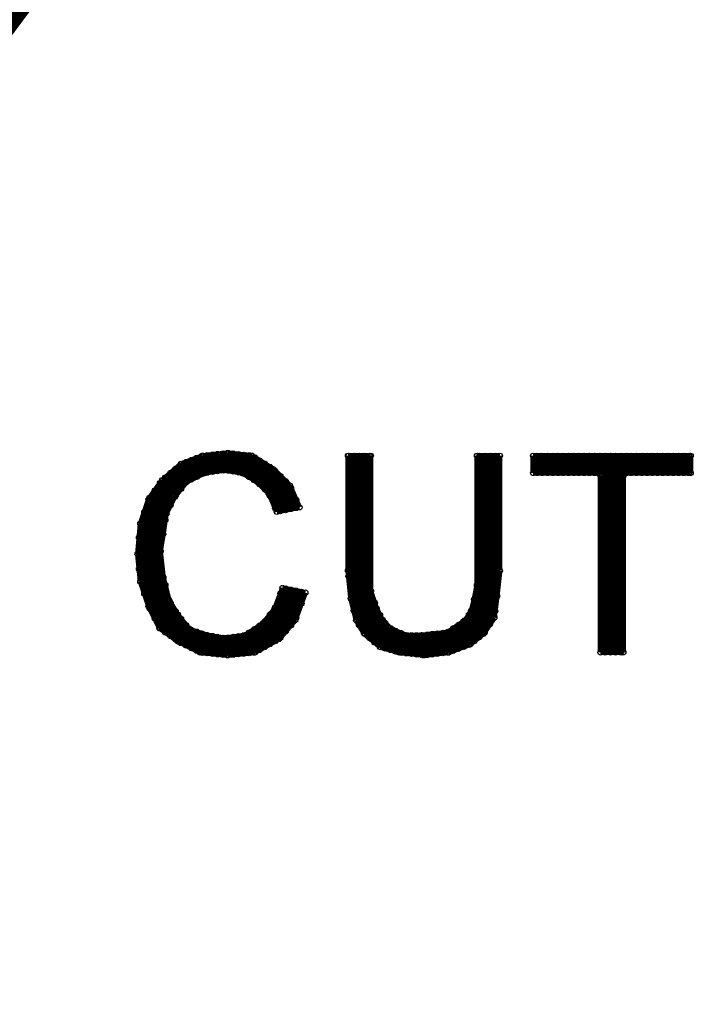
# Model space of a CAD drawing. Extents: x 97 to 162, y 100 to 201.
# Tile 14 of 47: x 106.36 to 112.82, y 136.96 to 146.36. Entities that reach past the tile are written whole.
import ezdxf

# ---------------------------------------------------------------- set-up
doc = ezdxf.new("R2010")
doc.units = 0
doc.layers.get('0').update_dxf_attribs({"linetype": 'CONTINUOUS'})
doc.layers.add('C-MASK_GBR', color=7, linetype='CONTINUOUS')
doc.layers.add('C-SILK_GBR', color=6, linetype='CONTINUOUS')

# ---------------------------------------------------------------- blocks, each defined once
blk = doc.blocks.new('ROUND_2')
blk.add_circle((0, 0), 0.025)

msp = doc.modelspace()

# ---------------------------------------------------------------- linework, layer by layer
at = {"layer": 'C-MASK_GBR', "const_width": 0.199898}
msp.add_lwpolyline([(112.951768, 154.795474, 0.8105042), (108.231686, 129.20345)], format="xyb", dxfattribs=at)
msp.add_lwpolyline([(104.750108, 141.500098, 1), (121.849896, 141.500098, 1)], format="xyb", close=True, dxfattribs=at)
at = {"layer": 'C-MASK_GBR', "const_width": 0.050038}
for points in [[(108.344716, 142.22476), (108.109512, 142.198598)], [(108.57738, 142.199106), (108.344716, 142.22476)], [(108.109512, 142.198598), (107.902248, 142.121128)], [(107.95, 141.94409), (107.95, 142.138908)], [(108.000038, 141.971776), (108.000038, 142.157704)], [(108.050076, 141.996668), (108.050076, 142.1765)], [(108.100114, 142.021814), (108.100114, 142.195296)], [(108.149898, 142.037054), (108.149898, 142.20317)], [(108.199936, 142.044166), (108.199936, 142.208758)], [(108.249974, 142.051278), (108.249974, 142.214346)], [(108.300012, 142.05839), (108.300012, 142.219934)], [(108.35005, 142.055596), (108.35005, 142.224252)], [(108.400088, 142.047468), (108.400088, 142.218664)], [(108.450126, 142.039086), (108.450126, 142.213076)], [(108.49991, 142.025116), (108.49991, 142.207488)], [(108.549948, 141.995144), (108.549948, 142.202154)], [(108.78439, 142.069566), (108.57738, 142.199106)], [(108.599986, 141.965172), (108.599986, 142.184882)], [(108.650024, 141.92631), (108.650024, 142.15364)], [(109.712506, 142.19809), (109.494574, 142.19809)], [(109.494574, 142.19809), (109.494574, 141.09954)], [(109.499908, 141.045946), (109.499908, 142.19809)], [(109.549946, 140.719048), (109.549946, 142.19809)], [(109.599984, 140.58138), (109.599984, 142.19809)], [(109.650022, 140.498322), (109.650022, 142.19809)], [(109.70006, 140.456666), (109.70006, 142.19809)], [(109.712506, 140.910818), (109.712506, 142.19809)], [(110.94466, 142.19809), (110.726728, 142.19809)], [(110.726728, 142.19809), (110.726728, 140.964412)], [(110.750096, 140.46708), (110.750096, 142.19809)], [(110.79988, 140.513816), (110.79988, 142.19809)], [(110.849918, 140.588746), (110.849918, 142.19809)], [(110.899956, 140.715746), (110.899956, 142.19809)], [(110.94466, 141.09954), (110.94466, 142.19809)], [(112.766094, 142.19809), (111.262414, 142.19809)], [(111.262414, 142.19809), (111.262414, 142.034006)], [(111.300006, 142.034006), (111.300006, 142.19809)], [(111.350044, 142.034006), (111.350044, 142.19809)], [(111.400082, 142.034006), (111.400082, 142.19809)], [(111.45012, 142.034006), (111.45012, 142.19809)], [(111.499904, 142.034006), (111.499904, 142.19809)], [(111.549942, 142.034006), (111.549942, 142.19809)], [(111.59998, 142.034006), (111.59998, 142.19809)], [(111.650018, 142.034006), (111.650018, 142.19809)], [(111.700056, 142.034006), (111.700056, 142.19809)], [(111.750094, 142.034006), (111.750094, 142.19809)], [(111.799878, 142.034006), (111.799878, 142.19809)], [(111.849916, 142.034006), (111.849916, 142.19809)], [(111.899954, 142.024354), (111.899954, 142.19809)], [(111.949992, 140.31976), (111.949992, 142.19809)], [(112.00003, 140.31976), (112.00003, 142.19809)], [(112.050068, 140.31976), (112.050068, 142.19809)], [(112.100106, 140.31976), (112.100106, 142.19809)], [(112.14989, 142.034006), (112.14989, 142.19809)], [(112.199928, 142.034006), (112.199928, 142.19809)], [(112.249966, 142.034006), (112.249966, 142.19809)], [(112.300004, 142.034006), (112.300004, 142.19809)], [(112.350042, 142.034006), (112.350042, 142.19809)], [(112.40008, 142.034006), (112.40008, 142.19809)], [(112.450118, 142.034006), (112.450118, 142.19809)], [(112.499902, 142.034006), (112.499902, 142.19809)], [(112.54994, 142.034006), (112.54994, 142.19809)], [(112.599978, 142.034006), (112.599978, 142.19809)], [(112.650016, 142.034006), (112.650016, 142.19809)], [(112.700054, 142.034006), (112.700054, 142.19809)], [(112.750092, 142.034006), (112.750092, 142.19809)], [(112.766094, 142.034006), (112.766094, 142.19809)], [(107.902248, 142.121128), (107.720384, 141.965172)], [(107.849924, 141.819122), (107.849924, 142.07617)], [(107.899962, 141.881606), (107.899962, 142.119096)], [(108.126784, 142.033752), (108.314236, 142.060422)], [(108.314236, 142.060422), (108.321856, 142.060422)], [(108.321856, 142.060422), (108.482638, 142.033498)], [(108.700062, 141.876526), (108.700062, 142.122398)], [(108.7501, 141.814042), (108.7501, 142.091156)], [(108.939838, 141.914118), (108.78439, 142.069566)], [(108.799884, 141.697456), (108.799884, 142.053818)], [(107.720384, 141.965172), (107.590336, 141.783054)], [(107.750102, 141.585696), (107.750102, 141.990572)], [(107.799886, 141.72565), (107.799886, 142.033498)], [(107.843066, 141.810232), (107.95, 141.94409)], [(107.95, 141.94409), (107.958382, 141.950948)], [(107.958382, 141.950948), (108.119164, 142.031212)], [(108.119164, 142.031212), (108.126784, 142.033752)], [(108.482638, 142.033498), (108.491528, 142.03045)], [(108.491528, 142.03045), (108.625386, 141.949932)], [(108.625386, 141.949932), (108.630212, 141.946376)], [(108.630212, 141.946376), (108.7374, 141.839188)], [(108.849922, 141.669516), (108.849922, 142.004034)], [(108.89996, 141.679422), (108.89996, 141.953996)], [(111.262414, 142.034006), (111.880396, 142.034006)], [(111.880396, 142.034006), (111.905288, 142.00886)], [(111.905288, 142.00886), (111.905288, 140.31976)], [(112.12322, 142.00886), (112.148112, 142.034006)], [(112.12322, 140.31976), (112.12322, 142.00886)], [(112.148112, 142.034006), (112.766094, 142.034006)], [(107.650026, 140.641578), (107.650026, 141.86662)], [(107.700064, 140.548614), (107.700064, 141.936724)], [(109.032294, 141.705838), (108.939838, 141.914118)], [(108.949998, 141.689328), (108.949998, 141.891004)], [(107.590336, 141.783054), (107.512104, 141.548358)], [(107.599988, 140.741654), (107.599988, 141.796516)], [(107.759754, 141.645132), (107.840018, 141.805914)], [(107.840018, 141.805914), (107.843066, 141.810232)], [(108.7374, 141.839188), (108.742734, 141.831314)], [(108.742734, 141.831314), (108.81487, 141.662404)], [(109.000036, 141.699488), (109.000036, 141.778736)], [(107.54995, 140.882624), (107.54995, 141.661896)], [(108.81487, 141.662404), (109.032294, 141.705838)], [(107.730544, 141.450314), (107.757468, 141.637512)], [(107.757468, 141.637512), (107.759754, 141.645132)], [(107.512104, 141.548358), (107.485942, 141.259052)], [(107.499912, 141.11732), (107.499912, 141.415008)], [(107.703874, 141.289786), (107.730544, 141.450314)], [(107.70362, 141.285722), (107.703874, 141.289786)], [(107.70362, 141.282928), (107.70362, 141.285722)], [(107.485942, 141.259052), (107.512104, 140.996416)], [(107.730544, 141.041882), (107.70362, 141.282928)], [(109.494574, 141.09954), (109.521244, 140.834618)], [(110.91799, 140.860018), (110.94466, 141.09954)], [(107.731052, 141.03858), (107.730544, 141.041882)], [(107.784646, 140.824204), (107.731052, 141.03858)], [(107.512104, 140.996416), (107.591098, 140.759688)], [(107.750102, 140.5128), (107.750102, 140.962888)], [(108.86948, 140.93571), (108.796582, 140.741146)], [(109.08792, 140.892022), (108.86948, 140.93571)], [(108.89996, 140.521182), (108.89996, 140.929614)], [(108.949998, 140.579602), (108.949998, 140.919454)], [(109.000036, 140.64996), (109.000036, 140.909548)], [(109.713776, 140.90269), (109.712506, 140.910818)], [(110.72622, 140.959332), (110.69955, 140.825474)], [(110.726728, 140.964412), (110.72622, 140.959332)], [(107.78744, 140.8176), (107.784646, 140.824204)], [(107.867958, 140.683488), (107.78744, 140.8176)], [(108.849922, 140.462762), (108.849922, 140.88364)], [(108.992416, 140.628878), (109.08792, 140.892022)], [(109.050074, 140.787374), (109.050074, 140.899388)], [(109.521244, 140.834618), (109.573314, 140.62583)], [(109.76737, 140.742162), (109.713776, 140.90269)], [(110.699296, 140.824204), (110.672372, 140.71727)], [(110.69955, 140.825474), (110.699296, 140.824204)], [(110.700058, 140.426948), (110.700058, 140.82776)], [(110.892082, 140.651738), (110.91799, 140.860018)], [(107.591098, 140.759688), (107.694476, 140.552424)], [(107.799886, 140.47724), (107.799886, 140.796772)], [(108.792772, 140.734288), (108.685584, 140.60043)], [(108.796582, 140.741146), (108.792772, 140.734288)], [(108.799884, 140.427456), (108.799884, 140.75029)], [(109.750098, 140.41501), (109.750098, 140.794232)], [(109.76864, 140.73886), (109.76737, 140.742162)], [(109.822234, 140.631672), (109.76864, 140.73886)], [(107.849924, 140.441426), (107.849924, 140.713206)], [(107.869736, 140.680694), (107.867958, 140.683488)], [(107.976924, 140.546836), (107.869736, 140.680694)], [(107.899962, 140.410946), (107.899962, 140.643102)], [(108.7501, 140.399516), (108.7501, 140.680948)], [(108.837476, 140.448284), (108.992416, 140.628878)], [(109.799882, 140.373354), (109.799882, 140.676122)], [(109.82706, 140.625068), (109.822234, 140.631672)], [(110.615476, 140.628878), (110.608618, 140.62202)], [(110.66907, 140.709396), (110.615476, 140.628878)], [(110.65002, 140.392404), (110.65002, 140.680948)], [(110.672372, 140.71727), (110.66907, 140.709396)], [(110.790228, 140.499338), (110.892082, 140.651738)], [(107.694476, 140.552424), (107.875324, 140.423392)], [(107.95, 140.386054), (107.95, 140.580618)], [(107.988608, 140.538708), (107.976924, 140.546836)], [(108.149136, 140.485114), (107.988608, 140.538708)], [(108.000038, 140.360908), (108.000038, 140.534898)], [(108.679996, 140.59535), (108.519214, 140.488162)], [(108.599986, 140.31849), (108.599986, 140.54201)], [(108.650024, 140.344144), (108.650024, 140.575284)], [(108.685584, 140.60043), (108.679996, 140.59535)], [(108.700062, 140.37183), (108.700062, 140.618464)], [(109.573314, 140.62583), (109.649514, 140.498576)], [(109.907324, 140.544804), (109.82706, 140.625068)], [(109.84992, 140.357352), (109.84992, 140.602208)], [(109.899958, 140.343128), (109.899958, 140.55217)], [(109.915706, 140.539216), (109.907324, 140.544804)], [(110.049564, 140.485622), (109.915706, 140.539216)], [(110.608618, 140.62202), (110.447836, 140.514832)], [(110.499906, 140.336016), (110.499906, 140.54963)], [(110.549944, 140.354812), (110.549944, 140.583158)], [(110.599982, 140.373608), (110.599982, 140.616432)], [(108.050076, 140.336016), (108.050076, 140.518388)], [(108.100114, 140.317474), (108.100114, 140.501624)], [(108.152946, 140.484352), (108.149136, 140.485114)], [(108.149898, 140.312394), (108.149898, 140.48486)], [(108.313728, 140.457428), (108.152946, 140.484352)], [(108.199936, 140.307568), (108.199936, 140.476478)], [(108.249974, 140.302488), (108.249974, 140.468096)], [(108.300012, 140.297408), (108.300012, 140.459714)], [(108.321348, 140.457428), (108.313728, 140.457428)], [(108.5088, 140.484098), (108.321348, 140.457428)], [(108.35005, 140.293598), (108.35005, 140.461492)], [(108.400088, 140.298424), (108.400088, 140.468604)], [(108.450126, 140.303504), (108.450126, 140.475716)], [(108.49991, 140.308584), (108.49991, 140.482828)], [(108.519214, 140.488162), (108.5088, 140.484098)], [(108.549948, 140.31341), (108.549948, 140.508736)], [(108.604812, 140.318998), (108.837476, 140.448284)], [(109.649514, 140.498576), (109.80293, 140.370814)], [(109.949996, 140.328904), (109.949996, 140.5255)], [(110.000034, 140.317474), (110.000034, 140.505688)], [(110.058962, 140.483844), (110.049564, 140.485622)], [(110.050072, 140.311886), (110.050072, 140.485622)], [(110.19282, 140.483844), (110.058962, 140.483844)], [(110.10011, 140.306298), (110.10011, 140.483844)], [(110.149894, 140.30071), (110.149894, 140.483844)], [(110.195614, 140.484098), (110.19282, 140.483844)], [(110.43666, 140.510768), (110.195614, 140.484098)], [(110.199932, 140.295122), (110.199932, 140.484606)], [(110.24997, 140.296392), (110.24997, 140.490194)], [(110.300008, 140.30198), (110.300008, 140.495782)], [(110.350046, 140.307568), (110.350046, 140.501116)], [(110.400084, 140.313156), (110.400084, 140.506704)], [(110.447836, 140.514832), (110.43666, 140.510768)], [(110.450122, 140.31849), (110.450122, 140.516356)], [(110.662466, 140.396976), (110.790228, 140.499338)], [(107.875324, 140.423392), (108.083858, 140.318998)], [(109.80293, 140.370814), (109.983524, 140.319252)], [(110.454948, 140.319252), (110.662466, 140.396976)], [(108.083858, 140.318998), (108.344716, 140.29309)], [(108.344716, 140.29309), (108.604812, 140.318998)], [(109.983524, 140.319252), (110.219744, 140.29309)], [(110.219744, 140.29309), (110.454948, 140.319252)], [(111.905288, 140.31976), (112.12322, 140.31976)]]:
    msp.add_lwpolyline(points, dxfattribs=at)
at = {"layer": 'C-SILK_GBR', "const_width": 0.199898}
msp.add_lwpolyline([(112.951768, 154.795474, 0.8105042), (108.231686, 129.20345)], format="xyb", dxfattribs=at)
msp.add_lwpolyline([(104.750108, 141.500098, 1), (121.849896, 141.500098, 1)], format="xyb", close=True, dxfattribs=at)
at = {"layer": 'C-SILK_GBR', "const_width": 0.050038}
for points in [[(108.344716, 142.22476), (108.109512, 142.198598)], [(108.57738, 142.199106), (108.344716, 142.22476)], [(108.109512, 142.198598), (107.902248, 142.121128)], [(107.95, 141.94409), (107.95, 142.138908)], [(108.000038, 141.971776), (108.000038, 142.157704)], [(108.050076, 141.996668), (108.050076, 142.1765)], [(108.100114, 142.021814), (108.100114, 142.195296)], [(108.149898, 142.037054), (108.149898, 142.20317)], [(108.199936, 142.044166), (108.199936, 142.208758)], [(108.249974, 142.051278), (108.249974, 142.214346)], [(108.300012, 142.05839), (108.300012, 142.219934)], [(108.35005, 142.055596), (108.35005, 142.224252)], [(108.400088, 142.047468), (108.400088, 142.218664)], [(108.450126, 142.039086), (108.450126, 142.213076)], [(108.49991, 142.025116), (108.49991, 142.207488)], [(108.549948, 141.995144), (108.549948, 142.202154)], [(108.78439, 142.069566), (108.57738, 142.199106)], [(108.599986, 141.965172), (108.599986, 142.184882)], [(108.650024, 141.92631), (108.650024, 142.15364)], [(109.712506, 142.19809), (109.494574, 142.19809)], [(109.494574, 142.19809), (109.494574, 141.09954)], [(109.499908, 141.045946), (109.499908, 142.19809)], [(109.549946, 140.719048), (109.549946, 142.19809)], [(109.599984, 140.58138), (109.599984, 142.19809)], [(109.650022, 140.498322), (109.650022, 142.19809)], [(109.70006, 140.456666), (109.70006, 142.19809)], [(109.712506, 140.910818), (109.712506, 142.19809)], [(110.94466, 142.19809), (110.726728, 142.19809)], [(110.726728, 142.19809), (110.726728, 140.964412)], [(110.750096, 140.46708), (110.750096, 142.19809)], [(110.79988, 140.513816), (110.79988, 142.19809)], [(110.849918, 140.588746), (110.849918, 142.19809)], [(110.899956, 140.715746), (110.899956, 142.19809)], [(110.94466, 141.09954), (110.94466, 142.19809)], [(112.766094, 142.19809), (111.262414, 142.19809)], [(111.262414, 142.19809), (111.262414, 142.034006)], [(111.300006, 142.034006), (111.300006, 142.19809)], [(111.350044, 142.034006), (111.350044, 142.19809)], [(111.400082, 142.034006), (111.400082, 142.19809)], [(111.45012, 142.034006), (111.45012, 142.19809)], [(111.499904, 142.034006), (111.499904, 142.19809)], [(111.549942, 142.034006), (111.549942, 142.19809)], [(111.59998, 142.034006), (111.59998, 142.19809)], [(111.650018, 142.034006), (111.650018, 142.19809)], [(111.700056, 142.034006), (111.700056, 142.19809)], [(111.750094, 142.034006), (111.750094, 142.19809)], [(111.799878, 142.034006), (111.799878, 142.19809)], [(111.849916, 142.034006), (111.849916, 142.19809)], [(111.899954, 142.024354), (111.899954, 142.19809)], [(111.949992, 140.31976), (111.949992, 142.19809)], [(112.00003, 140.31976), (112.00003, 142.19809)], [(112.050068, 140.31976), (112.050068, 142.19809)], [(112.100106, 140.31976), (112.100106, 142.19809)], [(112.14989, 142.034006), (112.14989, 142.19809)], [(112.199928, 142.034006), (112.199928, 142.19809)], [(112.249966, 142.034006), (112.249966, 142.19809)], [(112.300004, 142.034006), (112.300004, 142.19809)], [(112.350042, 142.034006), (112.350042, 142.19809)], [(112.40008, 142.034006), (112.40008, 142.19809)], [(112.450118, 142.034006), (112.450118, 142.19809)], [(112.499902, 142.034006), (112.499902, 142.19809)], [(112.54994, 142.034006), (112.54994, 142.19809)], [(112.599978, 142.034006), (112.599978, 142.19809)], [(112.650016, 142.034006), (112.650016, 142.19809)], [(112.700054, 142.034006), (112.700054, 142.19809)], [(112.750092, 142.034006), (112.750092, 142.19809)], [(112.766094, 142.034006), (112.766094, 142.19809)], [(107.902248, 142.121128), (107.720384, 141.965172)], [(107.849924, 141.819122), (107.849924, 142.07617)], [(107.899962, 141.881606), (107.899962, 142.119096)], [(108.126784, 142.033752), (108.314236, 142.060422)], [(108.314236, 142.060422), (108.321856, 142.060422)], [(108.321856, 142.060422), (108.482638, 142.033498)], [(108.700062, 141.876526), (108.700062, 142.122398)], [(108.7501, 141.814042), (108.7501, 142.091156)], [(108.939838, 141.914118), (108.78439, 142.069566)], [(108.799884, 141.697456), (108.799884, 142.053818)], [(107.720384, 141.965172), (107.590336, 141.783054)], [(107.750102, 141.585696), (107.750102, 141.990572)], [(107.799886, 141.72565), (107.799886, 142.033498)], [(107.843066, 141.810232), (107.95, 141.94409)], [(107.95, 141.94409), (107.958382, 141.950948)], [(107.958382, 141.950948), (108.119164, 142.031212)], [(108.119164, 142.031212), (108.126784, 142.033752)], [(108.482638, 142.033498), (108.491528, 142.03045)], [(108.491528, 142.03045), (108.625386, 141.949932)], [(108.625386, 141.949932), (108.630212, 141.946376)], [(108.630212, 141.946376), (108.7374, 141.839188)], [(108.849922, 141.669516), (108.849922, 142.004034)], [(108.89996, 141.679422), (108.89996, 141.953996)], [(111.262414, 142.034006), (111.880396, 142.034006)], [(111.880396, 142.034006), (111.905288, 142.00886)], [(111.905288, 142.00886), (111.905288, 140.31976)], [(112.12322, 142.00886), (112.148112, 142.034006)], [(112.12322, 140.31976), (112.12322, 142.00886)], [(112.148112, 142.034006), (112.766094, 142.034006)], [(107.650026, 140.641578), (107.650026, 141.86662)], [(107.700064, 140.548614), (107.700064, 141.936724)], [(109.032294, 141.705838), (108.939838, 141.914118)], [(108.949998, 141.689328), (108.949998, 141.891004)], [(107.590336, 141.783054), (107.512104, 141.548358)], [(107.599988, 140.741654), (107.599988, 141.796516)], [(107.759754, 141.645132), (107.840018, 141.805914)], [(107.840018, 141.805914), (107.843066, 141.810232)], [(108.7374, 141.839188), (108.742734, 141.831314)], [(108.742734, 141.831314), (108.81487, 141.662404)], [(109.000036, 141.699488), (109.000036, 141.778736)], [(107.54995, 140.882624), (107.54995, 141.661896)], [(108.81487, 141.662404), (109.032294, 141.705838)], [(107.730544, 141.450314), (107.757468, 141.637512)], [(107.757468, 141.637512), (107.759754, 141.645132)], [(107.512104, 141.548358), (107.485942, 141.259052)], [(107.499912, 141.11732), (107.499912, 141.415008)], [(107.703874, 141.289786), (107.730544, 141.450314)], [(107.70362, 141.285722), (107.703874, 141.289786)], [(107.70362, 141.282928), (107.70362, 141.285722)], [(107.485942, 141.259052), (107.512104, 140.996416)], [(107.730544, 141.041882), (107.70362, 141.282928)], [(109.494574, 141.09954), (109.521244, 140.834618)], [(110.91799, 140.860018), (110.94466, 141.09954)], [(107.731052, 141.03858), (107.730544, 141.041882)], [(107.784646, 140.824204), (107.731052, 141.03858)], [(107.512104, 140.996416), (107.591098, 140.759688)], [(107.750102, 140.5128), (107.750102, 140.962888)], [(108.86948, 140.93571), (108.796582, 140.741146)], [(109.08792, 140.892022), (108.86948, 140.93571)], [(108.89996, 140.521182), (108.89996, 140.929614)], [(108.949998, 140.579602), (108.949998, 140.919454)], [(109.000036, 140.64996), (109.000036, 140.909548)], [(109.713776, 140.90269), (109.712506, 140.910818)], [(110.72622, 140.959332), (110.69955, 140.825474)], [(110.726728, 140.964412), (110.72622, 140.959332)], [(107.78744, 140.8176), (107.784646, 140.824204)], [(107.867958, 140.683488), (107.78744, 140.8176)], [(108.849922, 140.462762), (108.849922, 140.88364)], [(108.992416, 140.628878), (109.08792, 140.892022)], [(109.050074, 140.787374), (109.050074, 140.899388)], [(109.521244, 140.834618), (109.573314, 140.62583)], [(109.76737, 140.742162), (109.713776, 140.90269)], [(110.699296, 140.824204), (110.672372, 140.71727)], [(110.69955, 140.825474), (110.699296, 140.824204)], [(110.700058, 140.426948), (110.700058, 140.82776)], [(110.892082, 140.651738), (110.91799, 140.860018)], [(107.591098, 140.759688), (107.694476, 140.552424)], [(107.799886, 140.47724), (107.799886, 140.796772)], [(108.792772, 140.734288), (108.685584, 140.60043)], [(108.796582, 140.741146), (108.792772, 140.734288)], [(108.799884, 140.427456), (108.799884, 140.75029)], [(109.750098, 140.41501), (109.750098, 140.794232)], [(109.76864, 140.73886), (109.76737, 140.742162)], [(109.822234, 140.631672), (109.76864, 140.73886)], [(107.849924, 140.441426), (107.849924, 140.713206)], [(107.869736, 140.680694), (107.867958, 140.683488)], [(107.976924, 140.546836), (107.869736, 140.680694)], [(107.899962, 140.410946), (107.899962, 140.643102)], [(108.7501, 140.399516), (108.7501, 140.680948)], [(108.837476, 140.448284), (108.992416, 140.628878)], [(109.799882, 140.373354), (109.799882, 140.676122)], [(109.82706, 140.625068), (109.822234, 140.631672)], [(110.615476, 140.628878), (110.608618, 140.62202)], [(110.66907, 140.709396), (110.615476, 140.628878)], [(110.65002, 140.392404), (110.65002, 140.680948)], [(110.672372, 140.71727), (110.66907, 140.709396)], [(110.790228, 140.499338), (110.892082, 140.651738)], [(107.694476, 140.552424), (107.875324, 140.423392)], [(107.95, 140.386054), (107.95, 140.580618)], [(107.988608, 140.538708), (107.976924, 140.546836)], [(108.149136, 140.485114), (107.988608, 140.538708)], [(108.000038, 140.360908), (108.000038, 140.534898)], [(108.679996, 140.59535), (108.519214, 140.488162)], [(108.599986, 140.31849), (108.599986, 140.54201)], [(108.650024, 140.344144), (108.650024, 140.575284)], [(108.685584, 140.60043), (108.679996, 140.59535)], [(108.700062, 140.37183), (108.700062, 140.618464)], [(109.573314, 140.62583), (109.649514, 140.498576)], [(109.907324, 140.544804), (109.82706, 140.625068)], [(109.84992, 140.357352), (109.84992, 140.602208)], [(109.899958, 140.343128), (109.899958, 140.55217)], [(109.915706, 140.539216), (109.907324, 140.544804)], [(110.049564, 140.485622), (109.915706, 140.539216)], [(110.608618, 140.62202), (110.447836, 140.514832)], [(110.499906, 140.336016), (110.499906, 140.54963)], [(110.549944, 140.354812), (110.549944, 140.583158)], [(110.599982, 140.373608), (110.599982, 140.616432)], [(108.050076, 140.336016), (108.050076, 140.518388)], [(108.100114, 140.317474), (108.100114, 140.501624)], [(108.152946, 140.484352), (108.149136, 140.485114)], [(108.149898, 140.312394), (108.149898, 140.48486)], [(108.313728, 140.457428), (108.152946, 140.484352)], [(108.199936, 140.307568), (108.199936, 140.476478)], [(108.249974, 140.302488), (108.249974, 140.468096)], [(108.300012, 140.297408), (108.300012, 140.459714)], [(108.321348, 140.457428), (108.313728, 140.457428)], [(108.5088, 140.484098), (108.321348, 140.457428)], [(108.35005, 140.293598), (108.35005, 140.461492)], [(108.400088, 140.298424), (108.400088, 140.468604)], [(108.450126, 140.303504), (108.450126, 140.475716)], [(108.49991, 140.308584), (108.49991, 140.482828)], [(108.519214, 140.488162), (108.5088, 140.484098)], [(108.549948, 140.31341), (108.549948, 140.508736)], [(108.604812, 140.318998), (108.837476, 140.448284)], [(109.649514, 140.498576), (109.80293, 140.370814)], [(109.949996, 140.328904), (109.949996, 140.5255)], [(110.000034, 140.317474), (110.000034, 140.505688)], [(110.058962, 140.483844), (110.049564, 140.485622)], [(110.050072, 140.311886), (110.050072, 140.485622)], [(110.19282, 140.483844), (110.058962, 140.483844)], [(110.10011, 140.306298), (110.10011, 140.483844)], [(110.149894, 140.30071), (110.149894, 140.483844)], [(110.195614, 140.484098), (110.19282, 140.483844)], [(110.43666, 140.510768), (110.195614, 140.484098)], [(110.199932, 140.295122), (110.199932, 140.484606)], [(110.24997, 140.296392), (110.24997, 140.490194)], [(110.300008, 140.30198), (110.300008, 140.495782)], [(110.350046, 140.307568), (110.350046, 140.501116)], [(110.400084, 140.313156), (110.400084, 140.506704)], [(110.447836, 140.514832), (110.43666, 140.510768)], [(110.450122, 140.31849), (110.450122, 140.516356)], [(110.662466, 140.396976), (110.790228, 140.499338)], [(107.875324, 140.423392), (108.083858, 140.318998)], [(109.80293, 140.370814), (109.983524, 140.319252)], [(110.454948, 140.319252), (110.662466, 140.396976)], [(108.083858, 140.318998), (108.344716, 140.29309)], [(108.344716, 140.29309), (108.604812, 140.318998)], [(109.983524, 140.319252), (110.219744, 140.29309)], [(110.219744, 140.29309), (110.454948, 140.319252)], [(111.905288, 140.31976), (112.12322, 140.31976)]]:
    msp.add_lwpolyline(points, dxfattribs=at)

# ---------------------------------------------------------------- block references
at = {"layer": 'C-MASK_GBR'}
for p in [(108.344716, 142.22476), (107.95, 142.138908), (108.000038, 142.157704), (108.050076, 142.1765), (108.100114, 142.195296), (108.109512, 142.198598), (108.149898, 142.20317), (108.199936, 142.208758), (108.249974, 142.214346), (108.300012, 142.219934), (108.35005, 142.224252), (108.400088, 142.218664), (108.450126, 142.213076), (108.49991, 142.207488), (108.549948, 142.202154), (108.57738, 142.199106), (108.599986, 142.184882), (108.650024, 142.15364), (109.494574, 142.19809), (109.499908, 142.19809), (109.549946, 142.19809), (109.599984, 142.19809), (109.650022, 142.19809), (109.70006, 142.19809), (109.712506, 142.19809), (110.726728, 142.19809), (110.750096, 142.19809), (110.79988, 142.19809), (110.849918, 142.19809), (110.899956, 142.19809), (110.94466, 142.19809), (110.94466, 142.19809), (111.262414, 142.19809), (111.300006, 142.19809), (111.350044, 142.19809), (111.400082, 142.19809), (111.45012, 142.19809), (111.499904, 142.19809), (111.549942, 142.19809), (111.59998, 142.19809), (111.650018, 142.19809), (111.700056, 142.19809), (111.750094, 142.19809), (111.799878, 142.19809), (111.849916, 142.19809), (111.899954, 142.19809), (111.949992, 142.19809), (112.00003, 142.19809), (112.050068, 142.19809), (112.100106, 142.19809), (112.14989, 142.19809), (112.199928, 142.19809), (112.249966, 142.19809), (112.300004, 142.19809), (112.350042, 142.19809), (112.40008, 142.19809), (112.450118, 142.19809), (112.499902, 142.19809), (112.54994, 142.19809), (112.599978, 142.19809), (112.650016, 142.19809), (112.700054, 142.19809), (112.750092, 142.19809), (112.766094, 142.19809), (112.766094, 142.19809), (107.849924, 142.07617), (107.899962, 142.119096), (107.902248, 142.121128), (107.902248, 142.121128), (108.149898, 142.037054), (108.199936, 142.044166), (108.249974, 142.051278), (108.300012, 142.05839), (108.314236, 142.060422), (108.321856, 142.060422), (108.35005, 142.055596), (108.400088, 142.047468), (108.450126, 142.039086), (108.700062, 142.122398), (108.7501, 142.091156), (108.78439, 142.069566), (108.799884, 142.053818), (107.720384, 141.965172), (107.750102, 141.990572), (107.799886, 142.033498), (107.95, 141.94409), (107.95, 141.94409), (107.958382, 141.950948), (108.000038, 141.971776), (108.050076, 141.996668), (108.100114, 142.021814), (108.119164, 142.031212), (108.126784, 142.033752), (108.482638, 142.033498), (108.491528, 142.03045), (108.49991, 142.025116), (108.549948, 141.995144), (108.599986, 141.965172), (108.625386, 141.949932), (108.630212, 141.946376), (108.630212, 141.946376), (108.849922, 142.004034), (108.89996, 141.953996), (111.262414, 142.034006), (111.300006, 142.034006), (111.350044, 142.034006), (111.400082, 142.034006), (111.45012, 142.034006), (111.499904, 142.034006), (111.549942, 142.034006), (111.59998, 142.034006), (111.650018, 142.034006), (111.700056, 142.034006), (111.750094, 142.034006), (111.799878, 142.034006), (111.849916, 142.034006), (111.880396, 142.034006), (111.899954, 142.024354), (111.905288, 142.00886), (112.12322, 142.00886), (112.148112, 142.034006), (112.14989, 142.034006), (112.199928, 142.034006), (112.249966, 142.034006), (112.300004, 142.034006), (112.350042, 142.034006), (112.40008, 142.034006), (112.450118, 142.034006), (112.499902, 142.034006), (112.54994, 142.034006), (112.599978, 142.034006), (112.650016, 142.034006), (112.700054, 142.034006), (112.750092, 142.034006), (112.766094, 142.034006), (107.650026, 141.86662), (107.700064, 141.936724), (107.899962, 141.881606), (108.650024, 141.92631), (108.700062, 141.876526), (108.939838, 141.914118), (108.949998, 141.891004), (107.590336, 141.783054), (107.599988, 141.796516), (107.840018, 141.805914), (107.843066, 141.810232), (107.849924, 141.819122), (108.7374, 141.839188), (108.742734, 141.831314), (108.7501, 141.814042), (109.000036, 141.778736), (107.54995, 141.661896), (107.799886, 141.72565), (108.799884, 141.697456), (108.81487, 141.662404), (108.849922, 141.669516), (108.89996, 141.679422), (108.949998, 141.689328), (109.000036, 141.699488), (109.032294, 141.705838), (107.750102, 141.585696), (107.757468, 141.637512), (107.759754, 141.645132), (107.512104, 141.548358), (107.499912, 141.415008), (107.730544, 141.450314), (107.70362, 141.285722), (107.703874, 141.289786), (107.485942, 141.259052), (107.70362, 141.282928), (107.499912, 141.11732), (109.494574, 141.09954), (110.94466, 141.09954), (107.730544, 141.041882), (107.731052, 141.03858), (109.499908, 141.045946), (107.512104, 140.996416), (107.750102, 140.962888), (108.86948, 140.93571), (108.89996, 140.929614), (108.949998, 140.919454), (109.000036, 140.909548), (109.712506, 140.910818), (110.72622, 140.959332), (110.726728, 140.964412), (110.726728, 140.964412), (107.54995, 140.882624), (107.784646, 140.824204), (107.78744, 140.8176), (108.849922, 140.88364), (109.050074, 140.899388), (109.08792, 140.892022), (109.08792, 140.892022), (109.521244, 140.834618), (109.713776, 140.90269), (110.699296, 140.824204), (110.69955, 140.825474), (110.700058, 140.82776), (110.91799, 140.860018), (107.591098, 140.759688), (107.599988, 140.741654), (107.799886, 140.796772), (108.792772, 140.734288), (108.796582, 140.741146), (108.799884, 140.75029), (109.050074, 140.787374), (109.750098, 140.794232), (109.76737, 140.742162), (109.76864, 140.73886), (107.650026, 140.641578), (107.849924, 140.713206), (107.867958, 140.683488), (107.869736, 140.680694), (107.899962, 140.643102), (108.7501, 140.680948), (108.992416, 140.628878), (109.000036, 140.64996), (109.549946, 140.719048), (109.799882, 140.676122), (109.822234, 140.631672), (110.615476, 140.628878), (110.65002, 140.680948), (110.66907, 140.709396), (110.672372, 140.71727), (110.892082, 140.651738), (110.899956, 140.715746), (107.694476, 140.552424), (107.700064, 140.548614), (107.95, 140.580618), (107.976924, 140.546836), (107.988608, 140.538708), (108.000038, 140.534898), (108.599986, 140.54201), (108.650024, 140.575284), (108.679996, 140.59535), (108.685584, 140.60043), (108.700062, 140.618464), (108.949998, 140.579602), (109.573314, 140.62583), (109.599984, 140.58138), (109.82706, 140.625068), (109.84992, 140.602208), (109.899958, 140.55217), (109.907324, 140.544804), (109.915706, 140.539216), (110.499906, 140.54963), (110.549944, 140.583158), (110.599982, 140.616432), (110.608618, 140.62202), (110.849918, 140.588746), (107.750102, 140.5128), (107.799886, 140.47724), (107.849924, 140.441426), (108.050076, 140.518388), (108.100114, 140.501624), (108.149136, 140.485114), (108.149898, 140.48486), (108.152946, 140.484352), (108.199936, 140.476478), (108.249974, 140.468096), (108.300012, 140.459714), (108.313728, 140.457428), (108.321348, 140.457428), (108.35005, 140.461492), (108.400088, 140.468604), (108.450126, 140.475716), (108.49991, 140.482828), (108.5088, 140.484098), (108.519214, 140.488162), (108.549948, 140.508736), (108.837476, 140.448284), (108.849922, 140.462762), (108.89996, 140.521182), (109.649514, 140.498576), (109.650022, 140.498322), (109.70006, 140.456666), (109.949996, 140.5255), (110.000034, 140.505688), (110.049564, 140.485622), (110.050072, 140.485622), (110.058962, 140.483844), (110.10011, 140.483844), (110.149894, 140.483844), (110.19282, 140.483844), (110.195614, 140.484098), (110.199932, 140.484606), (110.24997, 140.490194), (110.300008, 140.495782), (110.350046, 140.501116), (110.400084, 140.506704), (110.43666, 140.510768), (110.447836, 140.514832), (110.450122, 140.516356), (110.750096, 140.46708), (110.790228, 140.499338), (110.79988, 140.513816), (107.875324, 140.423392), (107.899962, 140.410946), (107.95, 140.386054), (108.000038, 140.360908), (108.650024, 140.344144), (108.700062, 140.37183), (108.7501, 140.399516), (108.799884, 140.427456), (109.750098, 140.41501), (109.799882, 140.373354), (109.80293, 140.370814), (109.84992, 140.357352), (110.549944, 140.354812), (110.599982, 140.373608), (110.65002, 140.392404), (110.662466, 140.396976), (110.700058, 140.426948), (108.050076, 140.336016), (108.083858, 140.318998), (108.100114, 140.317474), (108.149898, 140.312394), (108.199936, 140.307568), (108.249974, 140.302488), (108.300012, 140.297408), (108.344716, 140.29309), (108.35005, 140.293598), (108.400088, 140.298424), (108.450126, 140.303504), (108.49991, 140.308584), (108.549948, 140.31341), (108.599986, 140.31849), (108.604812, 140.318998), (109.899958, 140.343128), (109.949996, 140.328904), (109.983524, 140.319252), (110.000034, 140.317474), (110.050072, 140.311886), (110.10011, 140.306298), (110.149894, 140.30071), (110.199932, 140.295122), (110.219744, 140.29309), (110.24997, 140.296392), (110.300008, 140.30198), (110.350046, 140.307568), (110.400084, 140.313156), (110.450122, 140.31849), (110.454948, 140.319252), (110.499906, 140.336016), (111.905288, 140.31976), (111.949992, 140.31976), (112.00003, 140.31976), (112.050068, 140.31976), (112.100106, 140.31976), (112.12322, 140.31976)]:
    msp.add_blockref('ROUND_2', p, dxfattribs=at)
at = {"layer": 'C-SILK_GBR'}
for p in [(108.344716, 142.22476), (107.95, 142.138908), (108.000038, 142.157704), (108.050076, 142.1765), (108.100114, 142.195296), (108.109512, 142.198598), (108.149898, 142.20317), (108.199936, 142.208758), (108.249974, 142.214346), (108.300012, 142.219934), (108.35005, 142.224252), (108.400088, 142.218664), (108.450126, 142.213076), (108.49991, 142.207488), (108.549948, 142.202154), (108.57738, 142.199106), (108.599986, 142.184882), (108.650024, 142.15364), (109.494574, 142.19809), (109.499908, 142.19809), (109.549946, 142.19809), (109.599984, 142.19809), (109.650022, 142.19809), (109.70006, 142.19809), (109.712506, 142.19809), (110.726728, 142.19809), (110.750096, 142.19809), (110.79988, 142.19809), (110.849918, 142.19809), (110.899956, 142.19809), (110.94466, 142.19809), (110.94466, 142.19809), (111.262414, 142.19809), (111.300006, 142.19809), (111.350044, 142.19809), (111.400082, 142.19809), (111.45012, 142.19809), (111.499904, 142.19809), (111.549942, 142.19809), (111.59998, 142.19809), (111.650018, 142.19809), (111.700056, 142.19809), (111.750094, 142.19809), (111.799878, 142.19809), (111.849916, 142.19809), (111.899954, 142.19809), (111.949992, 142.19809), (112.00003, 142.19809), (112.050068, 142.19809), (112.100106, 142.19809), (112.14989, 142.19809), (112.199928, 142.19809), (112.249966, 142.19809), (112.300004, 142.19809), (112.350042, 142.19809), (112.40008, 142.19809), (112.450118, 142.19809), (112.499902, 142.19809), (112.54994, 142.19809), (112.599978, 142.19809), (112.650016, 142.19809), (112.700054, 142.19809), (112.750092, 142.19809), (112.766094, 142.19809), (112.766094, 142.19809), (107.849924, 142.07617), (107.899962, 142.119096), (107.902248, 142.121128), (107.902248, 142.121128), (108.149898, 142.037054), (108.199936, 142.044166), (108.249974, 142.051278), (108.300012, 142.05839), (108.314236, 142.060422), (108.321856, 142.060422), (108.35005, 142.055596), (108.400088, 142.047468), (108.450126, 142.039086), (108.700062, 142.122398), (108.7501, 142.091156), (108.78439, 142.069566), (108.799884, 142.053818), (107.720384, 141.965172), (107.750102, 141.990572), (107.799886, 142.033498), (107.95, 141.94409), (107.95, 141.94409), (107.958382, 141.950948), (108.000038, 141.971776), (108.050076, 141.996668), (108.100114, 142.021814), (108.119164, 142.031212), (108.126784, 142.033752), (108.482638, 142.033498), (108.491528, 142.03045), (108.49991, 142.025116), (108.549948, 141.995144), (108.599986, 141.965172), (108.625386, 141.949932), (108.630212, 141.946376), (108.630212, 141.946376), (108.849922, 142.004034), (108.89996, 141.953996), (111.262414, 142.034006), (111.300006, 142.034006), (111.350044, 142.034006), (111.400082, 142.034006), (111.45012, 142.034006), (111.499904, 142.034006), (111.549942, 142.034006), (111.59998, 142.034006), (111.650018, 142.034006), (111.700056, 142.034006), (111.750094, 142.034006), (111.799878, 142.034006), (111.849916, 142.034006), (111.880396, 142.034006), (111.899954, 142.024354), (111.905288, 142.00886), (112.12322, 142.00886), (112.148112, 142.034006), (112.14989, 142.034006), (112.199928, 142.034006), (112.249966, 142.034006), (112.300004, 142.034006), (112.350042, 142.034006), (112.40008, 142.034006), (112.450118, 142.034006), (112.499902, 142.034006), (112.54994, 142.034006), (112.599978, 142.034006), (112.650016, 142.034006), (112.700054, 142.034006), (112.750092, 142.034006), (112.766094, 142.034006), (107.650026, 141.86662), (107.700064, 141.936724), (107.899962, 141.881606), (108.650024, 141.92631), (108.700062, 141.876526), (108.939838, 141.914118), (108.949998, 141.891004), (107.590336, 141.783054), (107.599988, 141.796516), (107.840018, 141.805914), (107.843066, 141.810232), (107.849924, 141.819122), (108.7374, 141.839188), (108.742734, 141.831314), (108.7501, 141.814042), (109.000036, 141.778736), (107.54995, 141.661896), (107.799886, 141.72565), (108.799884, 141.697456), (108.81487, 141.662404), (108.849922, 141.669516), (108.89996, 141.679422), (108.949998, 141.689328), (109.000036, 141.699488), (109.032294, 141.705838), (107.750102, 141.585696), (107.757468, 141.637512), (107.759754, 141.645132), (107.512104, 141.548358), (107.499912, 141.415008), (107.730544, 141.450314), (107.70362, 141.285722), (107.703874, 141.289786), (107.485942, 141.259052), (107.70362, 141.282928), (107.499912, 141.11732), (109.494574, 141.09954), (110.94466, 141.09954), (107.730544, 141.041882), (107.731052, 141.03858), (109.499908, 141.045946), (107.512104, 140.996416), (107.750102, 140.962888), (108.86948, 140.93571), (108.89996, 140.929614), (108.949998, 140.919454), (109.000036, 140.909548), (109.712506, 140.910818), (110.72622, 140.959332), (110.726728, 140.964412), (110.726728, 140.964412), (107.54995, 140.882624), (107.784646, 140.824204), (107.78744, 140.8176), (108.849922, 140.88364), (109.050074, 140.899388), (109.08792, 140.892022), (109.08792, 140.892022), (109.521244, 140.834618), (109.713776, 140.90269), (110.699296, 140.824204), (110.69955, 140.825474), (110.700058, 140.82776), (110.91799, 140.860018), (107.591098, 140.759688), (107.599988, 140.741654), (107.799886, 140.796772), (108.792772, 140.734288), (108.796582, 140.741146), (108.799884, 140.75029), (109.050074, 140.787374), (109.750098, 140.794232), (109.76737, 140.742162), (109.76864, 140.73886), (107.650026, 140.641578), (107.849924, 140.713206), (107.867958, 140.683488), (107.869736, 140.680694), (107.899962, 140.643102), (108.7501, 140.680948), (108.992416, 140.628878), (109.000036, 140.64996), (109.549946, 140.719048), (109.799882, 140.676122), (109.822234, 140.631672), (110.615476, 140.628878), (110.65002, 140.680948), (110.66907, 140.709396), (110.672372, 140.71727), (110.892082, 140.651738), (110.899956, 140.715746), (107.694476, 140.552424), (107.700064, 140.548614), (107.95, 140.580618), (107.976924, 140.546836), (107.988608, 140.538708), (108.000038, 140.534898), (108.599986, 140.54201), (108.650024, 140.575284), (108.679996, 140.59535), (108.685584, 140.60043), (108.700062, 140.618464), (108.949998, 140.579602), (109.573314, 140.62583), (109.599984, 140.58138), (109.82706, 140.625068), (109.84992, 140.602208), (109.899958, 140.55217), (109.907324, 140.544804), (109.915706, 140.539216), (110.499906, 140.54963), (110.549944, 140.583158), (110.599982, 140.616432), (110.608618, 140.62202), (110.849918, 140.588746), (107.750102, 140.5128), (107.799886, 140.47724), (107.849924, 140.441426), (108.050076, 140.518388), (108.100114, 140.501624), (108.149136, 140.485114), (108.149898, 140.48486), (108.152946, 140.484352), (108.199936, 140.476478), (108.249974, 140.468096), (108.300012, 140.459714), (108.313728, 140.457428), (108.321348, 140.457428), (108.35005, 140.461492), (108.400088, 140.468604), (108.450126, 140.475716), (108.49991, 140.482828), (108.5088, 140.484098), (108.519214, 140.488162), (108.549948, 140.508736), (108.837476, 140.448284), (108.849922, 140.462762), (108.89996, 140.521182), (109.649514, 140.498576), (109.650022, 140.498322), (109.70006, 140.456666), (109.949996, 140.5255), (110.000034, 140.505688), (110.049564, 140.485622), (110.050072, 140.485622), (110.058962, 140.483844), (110.10011, 140.483844), (110.149894, 140.483844), (110.19282, 140.483844), (110.195614, 140.484098), (110.199932, 140.484606), (110.24997, 140.490194), (110.300008, 140.495782), (110.350046, 140.501116), (110.400084, 140.506704), (110.43666, 140.510768), (110.447836, 140.514832), (110.450122, 140.516356), (110.750096, 140.46708), (110.790228, 140.499338), (110.79988, 140.513816), (107.875324, 140.423392), (107.899962, 140.410946), (107.95, 140.386054), (108.000038, 140.360908), (108.650024, 140.344144), (108.700062, 140.37183), (108.7501, 140.399516), (108.799884, 140.427456), (109.750098, 140.41501), (109.799882, 140.373354), (109.80293, 140.370814), (109.84992, 140.357352), (110.549944, 140.354812), (110.599982, 140.373608), (110.65002, 140.392404), (110.662466, 140.396976), (110.700058, 140.426948), (108.050076, 140.336016), (108.083858, 140.318998), (108.100114, 140.317474), (108.149898, 140.312394), (108.199936, 140.307568), (108.249974, 140.302488), (108.300012, 140.297408), (108.344716, 140.29309), (108.35005, 140.293598), (108.400088, 140.298424), (108.450126, 140.303504), (108.49991, 140.308584), (108.549948, 140.31341), (108.599986, 140.31849), (108.604812, 140.318998), (109.899958, 140.343128), (109.949996, 140.328904), (109.983524, 140.319252), (110.000034, 140.317474), (110.050072, 140.311886), (110.10011, 140.306298), (110.149894, 140.30071), (110.199932, 140.295122), (110.219744, 140.29309), (110.24997, 140.296392), (110.300008, 140.30198), (110.350046, 140.307568), (110.400084, 140.313156), (110.450122, 140.31849), (110.454948, 140.319252), (110.499906, 140.336016), (111.905288, 140.31976), (111.949992, 140.31976), (112.00003, 140.31976), (112.050068, 140.31976), (112.100106, 140.31976), (112.12322, 140.31976)]:
    msp.add_blockref('ROUND_2', p, dxfattribs=at)

doc.saveas('drawing.dxf')
